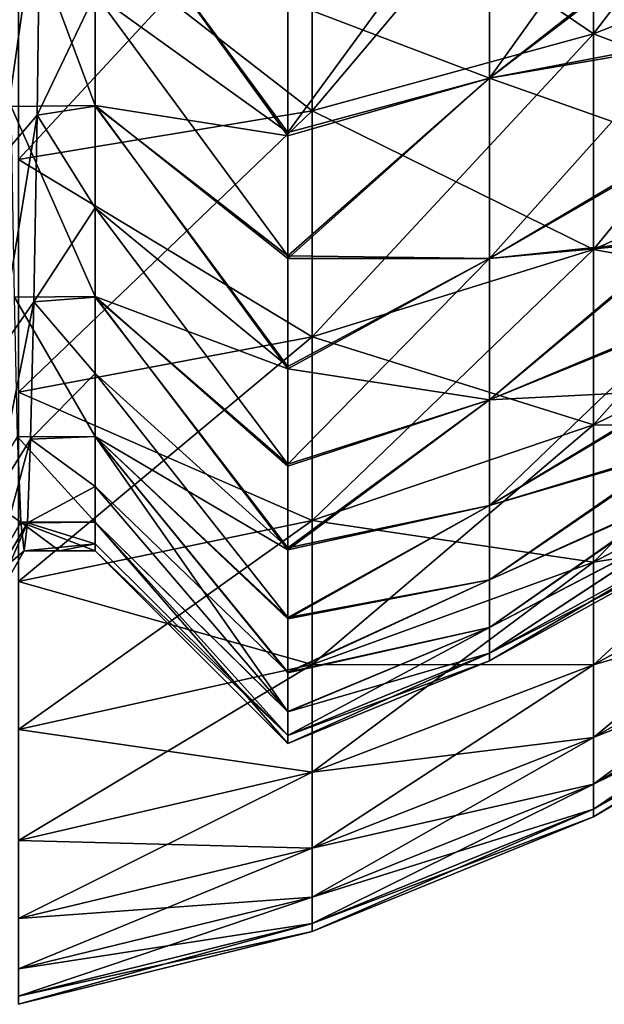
# Model space of a CAD drawing. Header units: millimetres. Extents: x -27 to 78, y -1 to 325.
# Tile 67 of 128: x 53.39 to 58.11, y 45.74 to 53.69. Entities that reach past the tile are written whole.
import ezdxf

# ---------------------------------------------------------------- set-up
doc = ezdxf.new("R2010")
doc.units = ezdxf.units.MM
doc.header["$LTSCALE"] = 65.185185
for name, color, linetype in [('107', 7, 'CONTINUOUS'), ('108', 7, 'CONTINUOUS'), ('113', 7, 'CONTINUOUS'), ('114', 7, 'CONTINUOUS'), ('116', 7, 'CONTINUOUS'), ('117', 7, 'CONTINUOUS'), ('121', 7, 'CONTINUOUS'), ('225', 7, 'CONTINUOUS'), ('227', 7, 'CONTINUOUS')]:
    doc.layers.add(name, color=color, linetype=linetype)

msp = doc.modelspace()

# ---------------------------------------------------------------- linework, layer by layer
at = {"layer": '107', "color": 7, "linetype": 'CONTINUOUS', "true_color": 0x96918c}
for points in [[(55.554, 53.8319, 13.6489), (55.554, 52.7494, 12.5664), (54, 54.893, 12.5136), (55.554, 53.8319, 13.6489)], [(54, 54.893, 12.5136), (55.554, 52.7494, 12.5664), (54, 52.9918, 10.4508), (54, 54.893, 12.5136)], [(55.554, 51.759, 11.397), (55.5541, 50.8679, 10.1493), (54, 52.9918, 10.4508), (55.554, 51.759, 11.397)], [(54, 52.9918, 10.4508), (55.5541, 50.8679, 10.1493), (54, 51.4515, 8.0959), (54, 52.9918, 10.4508)], [(55.554, 52.7494, 12.5664), (55.554, 51.759, 11.397), (54, 52.9918, 10.4508), (55.554, 52.7494, 12.5664)], [(55.5541, 50.0829, 8.8322), (55.5541, 49.4098, 7.4557), (54, 51.4515, 8.0959), (55.5541, 50.0829, 8.8322)], [(54, 51.4515, 8.0959), (55.5541, 49.4098, 7.4557), (54, 50.3231, 5.5256), (54, 51.4515, 8.0959)], [(55.5541, 50.8679, 10.1493), (55.5541, 50.0829, 8.8322), (54, 51.4515, 8.0959), (55.5541, 50.8679, 10.1493)], [(55.5542, 48.4172, 4.5692), (55.5541, 48.1019, 3.0714), (54, 50.3231, 5.5256), (55.5542, 48.4172, 4.5692)], [(54, 50.3231, 5.5256), (55.5541, 48.1019, 3.0714), (54, 49.6321, 2.7998), (54, 50.3231, 5.5256)], [(55.5541, 48.8533, 6.0305), (55.5542, 48.4172, 4.5692), (54, 50.3231, 5.5256), (55.5541, 48.8533, 6.0305)], [(55.5541, 49.4098, 7.4557), (55.5541, 48.8533, 6.0305), (54, 50.3231, 5.5256), (55.5541, 49.4098, 7.4557)], [(55.554, 47.9105, 1.5452), (55.5541, 47.8459), (54, 49.6321, 2.7998), (55.554, 47.9105, 1.5452)], [(54, 49.6321, 2.7998), (55.5541, 47.8459), (54, 49.4), (54, 49.6321, 2.7998)], [(55.5541, 48.1019, 3.0714), (55.554, 47.9105, 1.5452), (54, 49.6321, 2.7998), (55.5541, 48.1019, 3.0714)]]:
    msp.add_3dface(points, dxfattribs=at)
at = {"layer": '108', "color": 7, "linetype": 'CONTINUOUS', "true_color": 0x96918c}
for points in [[(55.554, 52.7757, -12.5949), (55.554, 53.8631, -13.6776), (54, 54.8849, -12.5061), (55.554, 52.7757, -12.5949)], [(54, 53.8939, -11.5151), (55.554, 52.7757, -12.5949), (54, 54.8849, -12.5061), (54, 53.8939, -11.5151)], [(55.554, 51.7815, -11.4259), (55.554, 52.7757, -12.5949), (54, 53.8939, -11.5151), (55.554, 51.7815, -11.4259)], [(54, 52.9868, -10.4444), (55.554, 51.7815, -11.4259), (54, 53.8939, -11.5151), (54, 52.9868, -10.4444)], [(55.5541, 50.8867, -10.178), (55.554, 51.7815, -11.4259), (54, 52.9868, -10.4444), (55.5541, 50.8867, -10.178)], [(54, 52.1678, -9.2975), (55.5541, 50.8867, -10.178), (54, 52.9868, -10.4444), (54, 52.1678, -9.2975)], [(55.5541, 50.0995, -8.8627), (55.5541, 50.8867, -10.178), (54, 52.1678, -9.2975), (55.5541, 50.0995, -8.8627)], [(54, 51.4472, -8.0879), (55.5541, 50.0995, -8.8627), (54, 52.1678, -9.2975), (54, 51.4472, -8.0879)], [(55.5541, 49.424, -7.488), (55.5541, 50.0995, -8.8627), (54, 51.4472, -8.0879), (55.5541, 49.424, -7.488)], [(54, 50.8311, -6.8272), (55.5541, 49.424, -7.488), (54, 51.4472, -8.0879), (54, 50.8311, -6.8272)], [(55.5541, 48.8643, -6.0622), (55.5541, 49.424, -7.488), (54, 50.8311, -6.8272), (55.5541, 48.8643, -6.0622)], [(54, 50.3224, -5.5235), (55.5541, 48.8643, -6.0622), (54, 50.8311, -6.8272), (54, 50.3224, -5.5235)], [(55.5542, 48.4238, -4.595), (55.5541, 48.8643, -6.0622), (54, 50.3224, -5.5235), (55.5542, 48.4238, -4.595)], [(54, 49.9208, -4.1755), (55.5542, 48.4238, -4.595), (54, 50.3224, -5.5235), (54, 49.9208, -4.1755)], [(55.5541, 48.1043, -3.086), (55.5542, 48.4238, -4.595), (54, 49.9208, -4.1755), (55.5541, 48.1043, -3.086)], [(54, 49.6316, -2.7965), (55.5541, 48.1043, -3.086), (54, 49.9208, -4.1755), (54, 49.6316, -2.7965)], [(55.554, 47.9108, -1.5495), (55.5541, 48.1043, -3.086), (54, 49.6316, -2.7965), (55.554, 47.9108, -1.5495)], [(54, 49.4578, -1.4002), (55.554, 47.9108, -1.5495), (54, 49.6316, -2.7965), (54, 49.4578, -1.4002)], [(54, 49.4), (55.554, 47.9108, -1.5495), (54, 49.4578, -1.4002), (54, 49.4)], [(54, 49.4), (55.5541, 47.8459), (55.554, 47.9108, -1.5495), (54, 49.4)]]:
    msp.add_3dface(points, dxfattribs=at)
at = {"layer": '113', "color": 7, "linetype": 'CONTINUOUS', "true_color": 0x96918c}
for points in [[(58.7159, 54.385, -12.0818), (58.7161, 55.3623, -12.9805), (57.1785, 53.2138, -12.0838), (58.7159, 54.385, -12.0818)], [(58.7161, 55.3623, -12.9805), (57.1785, 54.9999, -13.7816), (57.1785, 53.2138, -12.0838), (58.7161, 55.3623, -12.9805)], [(55.554, 53.8631, -13.6776), (55.554, 52.7757, -12.5949), (57.1785, 54.9999, -13.7816), (55.554, 53.8631, -13.6776)], [(57.1785, 54.9999, -13.7816), (55.554, 52.7757, -12.5949), (57.1785, 53.2138, -12.0838), (57.1785, 54.9999, -13.7816)], [(58.716, 53.4772, -11.1054), (58.7159, 54.385, -12.0818), (57.1785, 53.2138, -12.0838), (58.716, 53.4772, -11.1054)], [(58.7159, 52.6469, -10.0591), (58.716, 53.4772, -11.1054), (57.1785, 51.7581, -10.272), (58.7159, 52.6469, -10.0591)], [(58.716, 53.4772, -11.1054), (57.1785, 53.2138, -12.0838), (57.1785, 51.7581, -10.272), (58.716, 53.4772, -11.1054)], [(55.554, 52.7757, -12.5949), (55.554, 51.7815, -11.4259), (57.1785, 53.2138, -12.0838), (55.554, 52.7757, -12.5949)], [(57.1785, 53.2138, -12.0838), (55.554, 51.7815, -11.4259), (57.1785, 51.7581, -10.272), (57.1785, 53.2138, -12.0838)], [(58.7157, 51.9004, -8.95), (58.7159, 52.6469, -10.0591), (57.1785, 51.7581, -10.272), (58.7157, 51.9004, -8.95)], [(58.7158, 51.2436, -7.7858), (58.7157, 51.9004, -8.95), (57.1785, 50.6186, -8.4169), (58.7158, 51.2436, -7.7858)], [(58.7157, 51.9004, -8.95), (57.1785, 51.7581, -10.272), (57.1785, 50.6186, -8.4169), (58.7157, 51.9004, -8.95)], [(55.554, 51.7815, -11.4259), (55.5541, 50.8867, -10.178), (57.1785, 51.7581, -10.272), (55.554, 51.7815, -11.4259)], [(55.5541, 50.8867, -10.178), (55.5541, 50.0995, -8.8627), (57.1785, 51.7581, -10.272), (55.5541, 50.8867, -10.178)], [(57.1785, 51.7581, -10.272), (55.5541, 50.0995, -8.8627), (57.1785, 50.6186, -8.4169), (57.1785, 51.7581, -10.272)], [(58.7159, 50.6812, -6.5766), (58.7158, 51.2436, -7.7858), (57.1785, 49.7667, -6.5751), (58.7159, 50.6812, -6.5766)], [(58.7158, 51.2436, -7.7858), (57.1785, 50.6186, -8.4169), (57.1785, 49.7667, -6.5751), (58.7158, 51.2436, -7.7858)], [(58.7158, 50.2164, -5.3317), (58.7159, 50.6812, -6.5766), (57.1785, 49.7667, -6.5751), (58.7158, 50.2164, -5.3317)], [(55.5541, 50.0995, -8.8627), (55.5541, 49.424, -7.488), (57.1785, 50.6186, -8.4169), (55.5541, 50.0995, -8.8627)], [(57.1785, 50.6186, -8.4169), (55.5541, 49.424, -7.488), (57.1785, 49.7667, -6.5751), (57.1785, 50.6186, -8.4169)], [(58.7153, 49.8509, -4.0593), (58.7158, 50.2164, -5.3317), (57.1785, 49.1673, -4.789), (58.7153, 49.8509, -4.0593)], [(58.7158, 50.2164, -5.3317), (57.1785, 49.7667, -6.5751), (57.1785, 49.1673, -4.789), (58.7158, 50.2164, -5.3317)], [(58.7157, 49.5837, -2.7479), (58.7153, 49.8509, -4.0593), (57.1785, 48.7827, -3.088), (58.7157, 49.5837, -2.7479)], [(58.7153, 49.8509, -4.0593), (57.1785, 49.1673, -4.789), (57.1785, 48.7827, -3.088), (58.7153, 49.8509, -4.0593)], [(55.5541, 49.424, -7.488), (55.5541, 48.8643, -6.0622), (57.1785, 49.7667, -6.5751), (55.5541, 49.424, -7.488)], [(57.1785, 49.7667, -6.5751), (55.5541, 48.8643, -6.0622), (57.1785, 49.1673, -4.789), (57.1785, 49.7667, -6.5751)], [(58.716, 49.4181, -1.3942), (58.7157, 49.5837, -2.7479), (57.1785, 48.5763, -1.487), (58.716, 49.4181, -1.3942)], [(58.7157, 49.5837, -2.7479), (57.1785, 48.7827, -3.088), (57.1785, 48.5763, -1.487), (58.7157, 49.5837, -2.7479)], [(58.7158, 49.3608), (58.716, 49.4181, -1.3942), (57.1785, 48.5143), (58.7158, 49.3608)], [(58.716, 49.4181, -1.3942), (57.1785, 48.5763, -1.487), (57.1785, 48.5143), (58.716, 49.4181, -1.3942)], [(55.5541, 48.8643, -6.0622), (55.5542, 48.4238, -4.595), (57.1785, 49.1673, -4.789), (55.5541, 48.8643, -6.0622)], [(57.1785, 49.1673, -4.789), (55.5542, 48.4238, -4.595), (57.1785, 48.7827, -3.088), (57.1785, 49.1673, -4.789)], [(55.5541, 48.1043, -3.086), (55.554, 47.9108, -1.5495), (57.1785, 48.7827, -3.088), (55.5541, 48.1043, -3.086)], [(57.1785, 48.7827, -3.088), (55.554, 47.9108, -1.5495), (57.1785, 48.5763, -1.487), (57.1785, 48.7827, -3.088)], [(55.5542, 48.4238, -4.595), (55.5541, 48.1043, -3.086), (57.1785, 48.7827, -3.088), (55.5542, 48.4238, -4.595)], [(55.554, 47.9108, -1.5495), (55.5541, 47.8459), (57.1785, 48.5763, -1.487), (55.554, 47.9108, -1.5495)], [(57.1785, 48.5763, -1.487), (55.5541, 47.8459), (57.1785, 48.5143), (57.1785, 48.5763, -1.487)]]:
    msp.add_3dface(points, dxfattribs=at)
at = {"layer": '114', "color": 7, "linetype": 'CONTINUOUS', "true_color": 0x96918c}
for points in [[(57.1785, 53.2138, 12.0838), (55.554, 53.8319, 13.6489), (57.1785, 54.9999, 13.7816), (57.1785, 53.2138, 12.0838)], [(58.7159, 54.421, 12.1176), (57.1785, 53.2138, 12.0838), (57.1785, 54.9999, 13.7816), (58.7159, 54.421, 12.1176)], [(58.7159, 54.421, 12.1176), (58.716, 53.506, 11.1388), (57.1785, 53.2138, 12.0838), (58.7159, 54.421, 12.1176)], [(55.554, 52.7494, 12.5664), (55.554, 53.8319, 13.6489), (57.1785, 53.2138, 12.0838), (55.554, 52.7494, 12.5664)], [(58.716, 53.506, 11.1388), (58.7159, 52.6699, 10.0904), (57.1785, 53.2138, 12.0838), (58.716, 53.506, 11.1388)], [(55.554, 51.759, 11.397), (55.554, 52.7494, 12.5664), (57.1785, 53.2138, 12.0838), (55.554, 51.759, 11.397)], [(57.1785, 51.7581, 10.272), (55.554, 51.759, 11.397), (57.1785, 53.2138, 12.0838), (57.1785, 51.7581, 10.272)], [(58.7159, 52.6699, 10.0904), (57.1785, 51.7581, 10.272), (57.1785, 53.2138, 12.0838), (58.7159, 52.6699, 10.0904)], [(58.7159, 52.6699, 10.0904), (58.7157, 51.9194, 8.9806), (57.1785, 51.7581, 10.272), (58.7159, 52.6699, 10.0904)], [(58.7157, 51.9194, 8.9806), (58.7158, 51.2614, 7.8204), (57.1785, 50.6186, 8.4169), (58.7157, 51.9194, 8.9806)], [(58.7157, 51.9194, 8.9806), (57.1785, 50.6186, 8.4169), (57.1785, 51.7581, 10.272), (58.7157, 51.9194, 8.9806)], [(55.5541, 50.8679, 10.1493), (55.554, 51.759, 11.397), (57.1785, 51.7581, 10.272), (55.5541, 50.8679, 10.1493)], [(57.1785, 50.6186, 8.4169), (55.5541, 50.8679, 10.1493), (57.1785, 51.7581, 10.272), (57.1785, 50.6186, 8.4169)], [(58.7158, 51.2614, 7.8204), (58.7159, 50.6983, 6.6173), (57.1785, 50.6186, 8.4169), (58.7158, 51.2614, 7.8204)], [(55.5541, 50.0829, 8.8322), (55.5541, 50.8679, 10.1493), (57.1785, 50.6186, 8.4169), (55.5541, 50.0829, 8.8322)], [(58.7159, 50.6983, 6.6173), (58.7158, 50.2306, 5.3745), (57.1785, 49.7667, 6.5751), (58.7159, 50.6983, 6.6173)], [(58.7159, 50.6983, 6.6173), (57.1785, 49.7667, 6.5751), (57.1785, 50.6186, 8.4169), (58.7159, 50.6983, 6.6173)], [(55.5541, 49.4098, 7.4557), (55.5541, 50.0829, 8.8322), (57.1785, 50.6186, 8.4169), (55.5541, 49.4098, 7.4557)], [(57.1785, 49.7667, 6.5751), (55.5541, 49.4098, 7.4557), (57.1785, 50.6186, 8.4169), (57.1785, 49.7667, 6.5751)], [(58.7158, 50.2306, 5.3745), (58.7153, 49.8594, 4.0938), (57.1785, 49.1673, 4.789), (58.7158, 50.2306, 5.3745)], [(58.7158, 50.2306, 5.3745), (57.1785, 49.1673, 4.789), (57.1785, 49.7667, 6.5751), (58.7158, 50.2306, 5.3745)], [(58.7153, 49.8594, 4.0938), (58.7157, 49.5868, 2.7669), (57.1785, 48.7827, 3.088), (58.7153, 49.8594, 4.0938)], [(58.7153, 49.8594, 4.0938), (57.1785, 48.7827, 3.088), (57.1785, 49.1673, 4.789), (58.7153, 49.8594, 4.0938)], [(55.5541, 48.8533, 6.0305), (55.5541, 49.4098, 7.4557), (57.1785, 49.7667, 6.5751), (55.5541, 48.8533, 6.0305)], [(57.1785, 49.1673, 4.789), (55.5541, 48.8533, 6.0305), (57.1785, 49.7667, 6.5751), (57.1785, 49.1673, 4.789)], [(58.7157, 49.5868, 2.7669), (58.716, 49.4186, 1.4), (57.1785, 48.5763, 1.487), (58.7157, 49.5868, 2.7669)], [(58.7157, 49.5868, 2.7669), (57.1785, 48.5763, 1.487), (57.1785, 48.7827, 3.088), (58.7157, 49.5868, 2.7669)], [(58.716, 49.4186, 1.4), (58.7158, 49.3608), (57.1785, 48.5763, 1.487), (58.716, 49.4186, 1.4)], [(58.7158, 49.3608), (57.1785, 48.5143), (57.1785, 48.5763, 1.487), (58.7158, 49.3608)], [(55.5542, 48.4172, 4.5692), (55.5541, 48.8533, 6.0305), (57.1785, 49.1673, 4.789), (55.5542, 48.4172, 4.5692)], [(57.1785, 48.7827, 3.088), (55.5542, 48.4172, 4.5692), (57.1785, 49.1673, 4.789), (57.1785, 48.7827, 3.088)], [(55.5541, 48.1019, 3.0714), (55.5542, 48.4172, 4.5692), (57.1785, 48.7827, 3.088), (55.5541, 48.1019, 3.0714)], [(57.1785, 48.5763, 1.487), (55.5541, 48.1019, 3.0714), (57.1785, 48.7827, 3.088), (57.1785, 48.5763, 1.487)], [(55.554, 47.9105, 1.5452), (55.5541, 48.1019, 3.0714), (57.1785, 48.5763, 1.487), (55.554, 47.9105, 1.5452)], [(57.1785, 48.5143), (55.554, 47.9105, 1.5452), (57.1785, 48.5763, 1.487), (57.1785, 48.5143)], [(55.5541, 47.8459), (55.554, 47.9105, 1.5452), (57.1785, 48.5143), (55.5541, 47.8459)]]:
    msp.add_3dface(points, dxfattribs=at)
at = {"layer": '116', "color": 7, "linetype": 'CONTINUOUS', "true_color": 0x96918c}
for points in [[(58.0191, 55.6384, -15.8326), (58.0191, 53.5715, -14.21), (55.7501, 55.1181, -16.5982), (58.0191, 55.6384, -15.8326)], [(58.0191, 55.6384, -15.8326), (60.1222, 54.4006, -13.2917), (58.0191, 53.5715, -14.21), (58.0191, 55.6384, -15.8326)], [(53.3818, 54.7883, -17.0835), (55.7501, 55.1181, -16.5982), (55.7501, 52.9513, -14.8971), (53.3818, 54.7883, -17.0835)], [(55.7501, 55.1181, -16.5982), (58.0191, 53.5715, -14.21), (55.7501, 52.9513, -14.8971), (55.7501, 55.1181, -16.5982)], [(53.3818, 52.5581, -15.3327), (53.3818, 54.7883, -17.0835), (55.7501, 52.9513, -14.8971), (53.3818, 52.5581, -15.3327)], [(60.1222, 54.4006, -13.2917), (60.1222, 52.7736, -11.6177), (58.0191, 53.5715, -14.21), (60.1222, 54.4006, -13.2917)], [(58.0191, 53.5715, -14.21), (58.0191, 51.8321, -12.4204), (55.7501, 52.9513, -14.8971), (58.0191, 53.5715, -14.21)], [(58.0191, 53.5715, -14.21), (60.1222, 52.7736, -11.6177), (58.0191, 51.8321, -12.4204), (58.0191, 53.5715, -14.21)], [(53.3818, 52.5581, -15.3327), (55.7501, 52.9513, -14.8971), (55.7501, 51.1278, -13.0209), (53.3818, 52.5581, -15.3327)], [(55.7501, 52.9513, -14.8971), (58.0191, 51.8321, -12.4204), (55.7501, 51.1278, -13.0209), (55.7501, 52.9513, -14.8971)], [(60.1222, 52.7736, -11.6177), (60.1222, 51.4503, -9.8572), (58.0191, 51.8321, -12.4204), (60.1222, 52.7736, -11.6177)], [(53.3818, 50.6812, -13.4017), (53.3818, 52.5581, -15.3327), (55.7501, 51.1278, -13.0209), (53.3818, 50.6812, -13.4017)], [(58.0191, 51.8321, -12.4204), (58.0191, 50.4174, -10.5382), (55.7501, 51.1278, -13.0209), (58.0191, 51.8321, -12.4204)], [(58.0191, 51.8321, -12.4204), (60.1222, 51.4503, -9.8572), (58.0191, 50.4174, -10.5382), (58.0191, 51.8321, -12.4204)], [(60.1222, 51.4503, -9.8572), (60.1222, 50.4145, -8.0696), (58.0191, 50.4174, -10.5382), (60.1222, 51.4503, -9.8572)], [(53.3818, 50.6812, -13.4017), (55.7501, 51.1278, -13.0209), (55.7501, 49.6447, -11.0477), (53.3818, 50.6812, -13.4017)], [(55.7501, 51.1278, -13.0209), (58.0191, 50.4174, -10.5382), (55.7501, 49.6447, -11.0477), (55.7501, 51.1278, -13.0209)], [(53.3818, 49.1548, -11.3707), (53.3818, 50.6812, -13.4017), (55.7501, 49.6447, -11.0477), (53.3818, 49.1548, -11.3707)], [(58.0191, 50.4174, -10.5382), (58.0191, 49.3101, -8.6272), (55.7501, 49.6447, -11.0477), (58.0191, 50.4174, -10.5382)], [(58.0191, 50.4174, -10.5382), (60.1222, 50.4145, -8.0696), (58.0191, 49.3101, -8.6272), (58.0191, 50.4174, -10.5382)], [(60.1222, 50.4145, -8.0696), (60.1222, 49.6392, -6.3034), (58.0191, 49.3101, -8.6272), (60.1222, 50.4145, -8.0696)], [(53.3818, 49.1548, -11.3707), (55.7501, 49.6447, -11.0477), (55.7501, 48.4838, -9.0443), (53.3818, 49.1548, -11.3707)], [(55.7501, 49.6447, -11.0477), (58.0191, 49.3101, -8.6272), (55.7501, 48.4838, -9.0443), (55.7501, 49.6447, -11.0477)], [(60.1222, 49.6392, -6.3034), (60.1222, 49.0923, -4.5932), (58.0191, 48.4812, -6.739), (60.1222, 49.6392, -6.3034)], [(58.0191, 49.3101, -8.6272), (60.1222, 49.6392, -6.3034), (58.0191, 48.4812, -6.739), (58.0191, 49.3101, -8.6272)], [(58.0191, 49.3101, -8.6272), (58.0191, 48.4812, -6.739), (55.7501, 48.4838, -9.0443), (58.0191, 49.3101, -8.6272)], [(53.3818, 47.9599, -9.3087), (53.3818, 49.1548, -11.3707), (55.7501, 48.4838, -9.0443), (53.3818, 47.9599, -9.3087)], [(60.1222, 49.0923, -4.5932), (60.1222, 48.7401, -2.9639), (58.0191, 47.8964, -4.9106), (60.1222, 49.0923, -4.5932)], [(58.0191, 48.4812, -6.739), (60.1222, 49.0923, -4.5932), (58.0191, 47.8964, -4.9106), (58.0191, 48.4812, -6.739)], [(60.1222, 48.7401, -2.9639), (60.1222, 48.5504, -1.4304), (58.0191, 47.52, -3.1687), (60.1222, 48.7401, -2.9639)], [(58.0191, 47.8964, -4.9106), (60.1222, 48.7401, -2.9639), (58.0191, 47.52, -3.1687), (58.0191, 47.8964, -4.9106)], [(60.1222, 48.5504, -1.4304), (60.1222, 48.4932), (58.0191, 47.3171, -1.5292), (60.1222, 48.5504, -1.4304)], [(58.0191, 47.52, -3.1687), (60.1222, 48.5504, -1.4304), (58.0191, 47.3171, -1.5292), (58.0191, 47.52, -3.1687)], [(53.3818, 47.9599, -9.3087), (55.7501, 48.4838, -9.0443), (55.7501, 47.6148, -7.0648), (53.3818, 47.9599, -9.3087)], [(55.7501, 48.4838, -9.0443), (58.0191, 48.4812, -6.739), (55.7501, 47.6148, -7.0648), (55.7501, 48.4838, -9.0443)], [(58.0191, 48.4812, -6.739), (58.0191, 47.8964, -4.9106), (55.7501, 47.6148, -7.0648), (58.0191, 48.4812, -6.739)], [(60.1222, 48.4932), (58.0191, 47.256), (58.0191, 47.3171, -1.5292), (60.1222, 48.4932)], [(53.3818, 47.0656, -7.2713), (53.3818, 47.9599, -9.3087), (55.7501, 47.6148, -7.0648), (53.3818, 47.0656, -7.2713)], [(58.0191, 47.8964, -4.9106), (58.0191, 47.52, -3.1687), (55.7501, 47.0018, -5.148), (58.0191, 47.8964, -4.9106)], [(55.7501, 47.6148, -7.0648), (58.0191, 47.8964, -4.9106), (55.7501, 47.0018, -5.148), (55.7501, 47.6148, -7.0648)], [(53.3818, 47.0656, -7.2713), (55.7501, 47.6148, -7.0648), (55.7501, 47.0018, -5.148), (53.3818, 47.0656, -7.2713)], [(58.0191, 47.52, -3.1687), (58.0191, 47.3171, -1.5292), (55.7501, 46.6071, -3.3219), (58.0191, 47.52, -3.1687)], [(55.7501, 47.0018, -5.148), (58.0191, 47.52, -3.1687), (55.7501, 46.6071, -3.3219), (55.7501, 47.0018, -5.148)], [(58.0191, 47.3171, -1.5292), (58.0191, 47.256), (55.7501, 46.3945, -1.6032), (58.0191, 47.3171, -1.5292)], [(55.7501, 46.6071, -3.3219), (58.0191, 47.3171, -1.5292), (55.7501, 46.3945, -1.6032), (55.7501, 46.6071, -3.3219)], [(58.0191, 47.256), (55.7501, 46.3304), (55.7501, 46.3945, -1.6032), (58.0191, 47.256)], [(53.3818, 46.4346, -5.2985), (53.3818, 47.0656, -7.2713), (55.7501, 47.0018, -5.148), (53.3818, 46.4346, -5.2985)], [(53.3818, 46.4346, -5.2985), (55.7501, 47.0018, -5.148), (55.7501, 46.6071, -3.3219), (53.3818, 46.4346, -5.2985)], [(53.3818, 46.0284, -3.419), (53.3818, 46.4346, -5.2985), (55.7501, 46.6071, -3.3219), (53.3818, 46.0284, -3.419)], [(53.3818, 46.0284, -3.419), (55.7501, 46.6071, -3.3219), (55.7501, 46.3945, -1.6032), (53.3818, 46.0284, -3.419)], [(53.3818, 45.8095, -1.65), (53.3818, 46.0284, -3.419), (55.7501, 46.3945, -1.6032), (53.3818, 45.8095, -1.65)], [(55.7501, 46.3304), (53.3818, 45.8095, -1.65), (55.7501, 46.3945, -1.6032), (55.7501, 46.3304)], [(53.3818, 45.7435), (53.3818, 45.8095, -1.65), (55.7501, 46.3304), (53.3818, 45.7435)]]:
    msp.add_3dface(points, dxfattribs=at)
at = {"layer": '117', "color": 7, "linetype": 'CONTINUOUS', "true_color": 0x96918c}
for points in [[(60.1222, 54.4006, 13.2917), (60.1222, 56.3339, 14.8094), (58.0191, 53.5715, 14.21), (60.1222, 54.4006, 13.2917)], [(58.0191, 53.5715, 14.21), (60.1222, 56.3339, 14.8094), (58.0191, 55.6384, 15.8326), (58.0191, 53.5715, 14.21)], [(58.0191, 53.5715, 14.21), (58.0191, 55.6384, 15.8326), (55.7501, 52.9513, 14.8971), (58.0191, 53.5715, 14.21)], [(55.7501, 52.9513, 14.8971), (58.0191, 55.6384, 15.8326), (55.7501, 55.1181, 16.5982), (55.7501, 52.9513, 14.8971)], [(53.3818, 54.7883, 17.0835), (53.3818, 52.5581, 15.3327), (55.7501, 55.1181, 16.5982), (53.3818, 54.7883, 17.0835)], [(53.3818, 52.5581, 15.3327), (55.7501, 52.9513, 14.8971), (55.7501, 55.1181, 16.5982), (53.3818, 52.5581, 15.3327)], [(60.1222, 52.7736, 11.6177), (60.1222, 54.4006, 13.2917), (58.0191, 51.8321, 12.4204), (60.1222, 52.7736, 11.6177)], [(58.0191, 51.8321, 12.4204), (60.1222, 54.4006, 13.2917), (58.0191, 53.5715, 14.21), (58.0191, 51.8321, 12.4204)], [(58.0191, 51.8321, 12.4204), (58.0191, 53.5715, 14.21), (55.7501, 51.1278, 13.0209), (58.0191, 51.8321, 12.4204)], [(55.7501, 51.1278, 13.0209), (58.0191, 53.5715, 14.21), (55.7501, 52.9513, 14.8971), (55.7501, 51.1278, 13.0209)], [(53.3818, 52.5581, 15.3327), (53.3818, 50.6812, 13.4017), (55.7501, 52.9513, 14.8971), (53.3818, 52.5581, 15.3327)], [(53.3818, 50.6812, 13.4017), (55.7501, 51.1278, 13.0209), (55.7501, 52.9513, 14.8971), (53.3818, 50.6812, 13.4017)], [(60.1222, 51.4503, 9.8572), (60.1222, 52.7736, 11.6177), (58.0191, 50.4174, 10.5382), (60.1222, 51.4503, 9.8572)], [(58.0191, 50.4174, 10.5382), (60.1222, 52.7736, 11.6177), (58.0191, 51.8321, 12.4204), (58.0191, 50.4174, 10.5382)], [(58.0191, 50.4174, 10.5382), (58.0191, 51.8321, 12.4204), (55.7501, 49.6447, 11.0477), (58.0191, 50.4174, 10.5382)], [(55.7501, 49.6447, 11.0477), (58.0191, 51.8321, 12.4204), (55.7501, 51.1278, 13.0209), (55.7501, 49.6447, 11.0477)], [(60.1222, 50.4145, 8.0696), (60.1222, 51.4503, 9.8572), (58.0191, 49.3101, 8.6272), (60.1222, 50.4145, 8.0696)], [(58.0191, 49.3101, 8.6272), (60.1222, 51.4503, 9.8572), (58.0191, 50.4174, 10.5382), (58.0191, 49.3101, 8.6272)], [(53.3818, 50.6812, 13.4017), (53.3818, 49.1548, 11.3707), (55.7501, 51.1278, 13.0209), (53.3818, 50.6812, 13.4017)], [(53.3818, 49.1548, 11.3707), (55.7501, 49.6447, 11.0477), (55.7501, 51.1278, 13.0209), (53.3818, 49.1548, 11.3707)], [(58.0191, 49.3101, 8.6272), (58.0191, 50.4174, 10.5382), (55.7501, 48.4838, 9.0443), (58.0191, 49.3101, 8.6272)], [(55.7501, 48.4838, 9.0443), (58.0191, 50.4174, 10.5382), (55.7501, 49.6447, 11.0477), (55.7501, 48.4838, 9.0443)], [(60.1222, 49.6392, 6.3034), (60.1222, 50.4145, 8.0696), (58.0191, 48.4812, 6.739), (60.1222, 49.6392, 6.3034)], [(58.0191, 48.4812, 6.739), (60.1222, 50.4145, 8.0696), (58.0191, 49.3101, 8.6272), (58.0191, 48.4812, 6.739)], [(53.3818, 49.1548, 11.3707), (53.3818, 47.9599, 9.3087), (55.7501, 49.6447, 11.0477), (53.3818, 49.1548, 11.3707)], [(53.3818, 47.9599, 9.3087), (55.7501, 48.4838, 9.0443), (55.7501, 49.6447, 11.0477), (53.3818, 47.9599, 9.3087)], [(60.1222, 49.0923, 4.5932), (60.1222, 49.6392, 6.3034), (58.0191, 47.8964, 4.9106), (60.1222, 49.0923, 4.5932)], [(58.0191, 47.8964, 4.9106), (60.1222, 49.6392, 6.3034), (58.0191, 48.4812, 6.739), (58.0191, 47.8964, 4.9106)], [(58.0191, 48.4812, 6.739), (58.0191, 49.3101, 8.6272), (55.7501, 47.6148, 7.0648), (58.0191, 48.4812, 6.739)], [(55.7501, 47.6148, 7.0648), (58.0191, 49.3101, 8.6272), (55.7501, 48.4838, 9.0443), (55.7501, 47.6148, 7.0648)], [(60.1222, 48.7401, 2.9639), (60.1222, 49.0923, 4.5932), (58.0191, 47.52, 3.1687), (60.1222, 48.7401, 2.9639)], [(58.0191, 47.52, 3.1687), (60.1222, 49.0923, 4.5932), (58.0191, 47.8964, 4.9106), (58.0191, 47.52, 3.1687)], [(60.1222, 48.5504, 1.4304), (60.1222, 48.7401, 2.9639), (58.0191, 47.3171, 1.5292), (60.1222, 48.5504, 1.4304)], [(58.0191, 47.3171, 1.5292), (60.1222, 48.7401, 2.9639), (58.0191, 47.52, 3.1687), (58.0191, 47.3171, 1.5292)], [(58.0191, 47.256), (60.1222, 48.4932), (60.1222, 48.5504, 1.4304), (58.0191, 47.256)], [(58.0191, 47.256), (60.1222, 48.5504, 1.4304), (58.0191, 47.3171, 1.5292), (58.0191, 47.256)], [(53.3818, 47.9599, 9.3087), (53.3818, 47.0656, 7.2713), (55.7501, 48.4838, 9.0443), (53.3818, 47.9599, 9.3087)], [(53.3818, 47.0656, 7.2713), (55.7501, 47.6148, 7.0648), (55.7501, 48.4838, 9.0443), (53.3818, 47.0656, 7.2713)], [(58.0191, 47.8964, 4.9106), (58.0191, 48.4812, 6.739), (55.7501, 47.0018, 5.148), (58.0191, 47.8964, 4.9106)], [(55.7501, 47.0018, 5.148), (58.0191, 48.4812, 6.739), (55.7501, 47.6148, 7.0648), (55.7501, 47.0018, 5.148)], [(58.0191, 47.52, 3.1687), (58.0191, 47.8964, 4.9106), (55.7501, 46.6071, 3.3219), (58.0191, 47.52, 3.1687)], [(55.7501, 46.6071, 3.3219), (58.0191, 47.8964, 4.9106), (55.7501, 47.0018, 5.148), (55.7501, 46.6071, 3.3219)], [(53.3818, 47.0656, 7.2713), (53.3818, 46.4346, 5.2985), (55.7501, 47.6148, 7.0648), (53.3818, 47.0656, 7.2713)], [(53.3818, 46.4346, 5.2985), (55.7501, 47.0018, 5.148), (55.7501, 47.6148, 7.0648), (53.3818, 46.4346, 5.2985)], [(58.0191, 47.3171, 1.5292), (58.0191, 47.52, 3.1687), (55.7501, 46.3945, 1.6032), (58.0191, 47.3171, 1.5292)], [(55.7501, 46.3945, 1.6032), (58.0191, 47.52, 3.1687), (55.7501, 46.6071, 3.3219), (55.7501, 46.3945, 1.6032)], [(55.7501, 46.3304), (58.0191, 47.256), (58.0191, 47.3171, 1.5292), (55.7501, 46.3304)], [(55.7501, 46.3304), (58.0191, 47.3171, 1.5292), (55.7501, 46.3945, 1.6032), (55.7501, 46.3304)], [(53.3818, 46.4346, 5.2985), (53.3818, 46.0284, 3.419), (55.7501, 47.0018, 5.148), (53.3818, 46.4346, 5.2985)], [(53.3818, 46.0284, 3.419), (55.7501, 46.6071, 3.3219), (55.7501, 47.0018, 5.148), (53.3818, 46.0284, 3.419)], [(53.3818, 46.0284, 3.419), (53.3818, 45.8095, 1.65), (55.7501, 46.6071, 3.3219), (53.3818, 46.0284, 3.419)], [(53.3818, 45.8095, 1.65), (55.7501, 46.3945, 1.6032), (55.7501, 46.6071, 3.3219), (53.3818, 45.8095, 1.65)], [(53.3818, 45.7435), (55.7501, 46.3304), (55.7501, 46.3945, 1.6032), (53.3818, 45.7435)], [(53.3818, 45.8095, 1.65), (53.3818, 45.7435), (55.7501, 46.3945, 1.6032), (53.3818, 45.8095, 1.65)]]:
    msp.add_3dface(points, dxfattribs=at)
at = {"layer": '121', "color": 7, "linetype": 'CONTINUOUS', "true_color": 0x96918c}
for points in [[(53.531, 52.9149, -10.3514), (53.5571, 54.782, -12.4106), (53.2432, 52.5794, -10.735), (53.531, 52.9149, -10.3514)], [(53.2432, 52.5794, -10.735), (53.5571, 54.782, -12.4106), (53.2696, 54.5348, -12.8634), (53.2432, 52.5794, -10.735)], [(53.505, 51.4084, -8.0157), (53.531, 52.9149, -10.3514), (53.2169, 51.001, -8.3138), (53.505, 51.4084, -8.0157)], [(53.2169, 51.001, -8.3138), (53.531, 52.9149, -10.3514), (53.2432, 52.5794, -10.735), (53.2169, 51.001, -8.3138)], [(53.4789, 50.3026, -5.4657), (53.505, 51.4084, -8.0157), (53.1906, 49.8426, -5.6659), (53.4789, 50.3026, -5.4657)], [(53.1906, 49.8426, -5.6659), (53.505, 51.4084, -8.0157), (53.2169, 51.001, -8.3138), (53.1906, 49.8426, -5.6659)], [(53.3742, 50.3208, 5.5191), (53.4005, 49.6318, 2.7976), (53.0855, 49.8476, 5.6806), (53.3742, 50.3208, 5.5191)], [(53.4529, 49.6272, -2.7698), (53.4789, 50.3026, -5.4657), (53.1643, 49.1357, -2.8623), (53.4529, 49.6272, -2.7698)], [(53.1643, 49.1357, -2.8623), (53.4789, 50.3026, -5.4657), (53.1906, 49.8426, -5.6659), (53.1643, 49.1357, -2.8623)], [(53.0855, 49.8476, 5.6806), (53.4005, 49.6318, 2.7976), (53.1118, 49.1385, 2.8795), (53.0855, 49.8476, 5.6806)], [(53.4005, 49.6318, 2.7976), (53.4268, 49.4), (53.1118, 49.1385, 2.8795), (53.4005, 49.6318, 2.7976)], [(53.4268, 49.4), (53.4529, 49.6272, -2.7698), (53.1382, 48.9), (53.4268, 49.4)], [(53.1382, 48.9), (53.4529, 49.6272, -2.7698), (53.1643, 49.1357, -2.8623), (53.1382, 48.9)], [(53.1118, 49.1385, 2.8795), (53.4268, 49.4), (53.1382, 48.9), (53.1118, 49.1385, 2.8795)]]:
    msp.add_3dface(points, dxfattribs=at)
at = {"layer": '225', "color": 7, "linetype": 'CONTINUOUS', "true_color": 0x96918c}
for points in [[(54, 54.893, 12.5136), (54, 52.9918, 10.4508), (53.2953, 54.8851, 12.5063), (54, 54.893, 12.5136)], [(54, 52.9918, 10.4508), (53.3216, 52.9837, 10.4405), (53.2953, 54.8851, 12.5063), (54, 52.9918, 10.4508)], [(54, 52.9918, 10.4508), (54, 51.4515, 8.0959), (53.3216, 52.9837, 10.4405), (54, 52.9918, 10.4508)], [(54, 51.4515, 8.0959), (53.3479, 51.4484, 8.0901), (53.3216, 52.9837, 10.4405), (54, 51.4515, 8.0959)], [(54, 51.4515, 8.0959), (54, 50.3231, 5.5256), (53.3479, 51.4484, 8.0901), (54, 51.4515, 8.0959)], [(54, 50.3231, 5.5256), (53.3742, 50.3208, 5.5191), (53.3479, 51.4484, 8.0901), (54, 50.3231, 5.5256)], [(54, 50.3231, 5.5256), (54, 49.6321, 2.7998), (53.3742, 50.3208, 5.5191), (54, 50.3231, 5.5256)], [(54, 49.6321, 2.7998), (53.4005, 49.6318, 2.7976), (53.3742, 50.3208, 5.5191), (54, 49.6321, 2.7998)], [(54, 49.6321, 2.7998), (54, 49.4), (53.4005, 49.6318, 2.7976), (54, 49.6321, 2.7998)], [(53.4005, 49.6318, 2.7976), (54, 49.4), (53.7134, 49.4), (53.4005, 49.6318, 2.7976)], [(53.4268, 49.4), (53.4005, 49.6318, 2.7976), (53.7134, 49.4), (53.4268, 49.4)]]:
    msp.add_3dface(points, dxfattribs=at)
at = {"layer": '227', "color": 7, "linetype": 'CONTINUOUS', "true_color": 0x96918c}
for points in [[(54, 53.8939, -11.5151), (53.5571, 54.782, -12.4106), (53.531, 52.9149, -10.3514), (54, 53.8939, -11.5151)], [(54, 52.9868, -10.4444), (54, 53.8939, -11.5151), (53.531, 52.9149, -10.3514), (54, 52.9868, -10.4444)], [(54, 52.1678, -9.2975), (54, 52.9868, -10.4444), (53.531, 52.9149, -10.3514), (54, 52.1678, -9.2975)], [(54, 52.1678, -9.2975), (53.531, 52.9149, -10.3514), (53.505, 51.4084, -8.0157), (54, 52.1678, -9.2975)], [(54, 51.4472, -8.0879), (54, 52.1678, -9.2975), (53.505, 51.4084, -8.0157), (54, 51.4472, -8.0879)], [(54, 50.8311, -6.8272), (53.505, 51.4084, -8.0157), (53.4789, 50.3026, -5.4657), (54, 50.8311, -6.8272)], [(54, 50.8311, -6.8272), (54, 51.4472, -8.0879), (53.505, 51.4084, -8.0157), (54, 50.8311, -6.8272)], [(54, 50.3224, -5.5235), (54, 50.8311, -6.8272), (53.4789, 50.3026, -5.4657), (54, 50.3224, -5.5235)], [(54, 49.9208, -4.1755), (53.4789, 50.3026, -5.4657), (53.4529, 49.6272, -2.7698), (54, 49.9208, -4.1755)], [(54, 49.9208, -4.1755), (54, 50.3224, -5.5235), (53.4789, 50.3026, -5.4657), (54, 49.9208, -4.1755)], [(54, 49.6316, -2.7965), (54, 49.9208, -4.1755), (53.4529, 49.6272, -2.7698), (54, 49.6316, -2.7965)], [(54, 49.4578, -1.4002), (53.4529, 49.6272, -2.7698), (53.4268, 49.4), (54, 49.4578, -1.4002)], [(54, 49.4578, -1.4002), (54, 49.6316, -2.7965), (53.4529, 49.6272, -2.7698), (54, 49.4578, -1.4002)], [(54, 49.4578, -1.4002), (53.4268, 49.4), (53.7134, 49.4), (54, 49.4578, -1.4002)], [(54, 49.4), (54, 49.4578, -1.4002), (53.7134, 49.4), (54, 49.4)]]:
    msp.add_3dface(points, dxfattribs=at)

doc.saveas('drawing.dxf')
